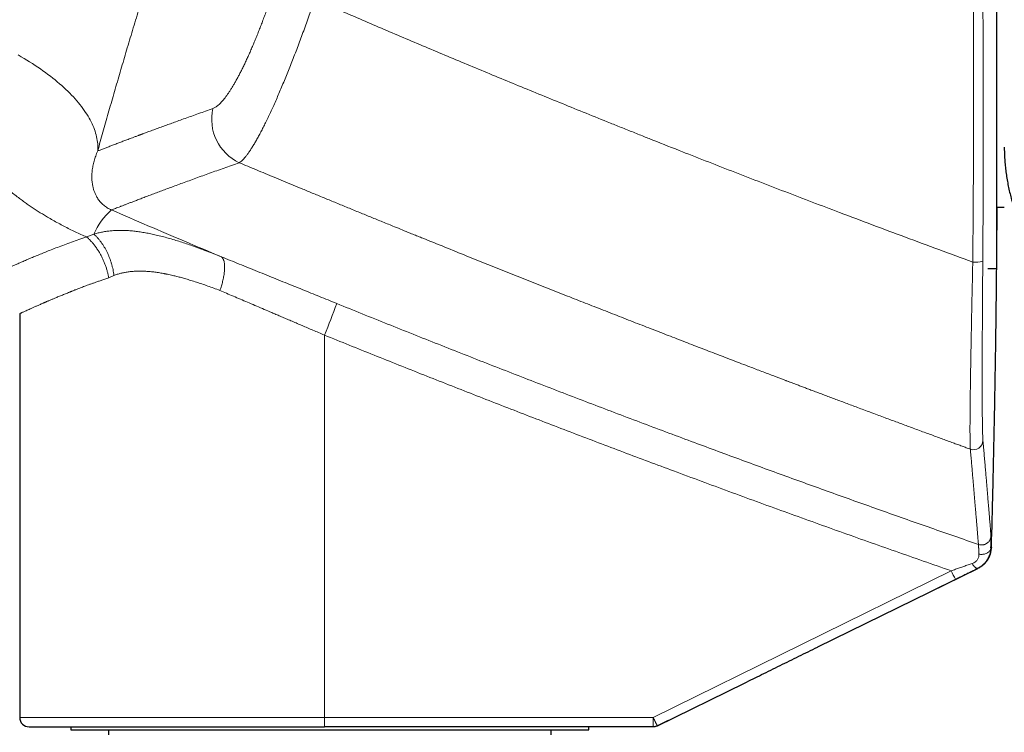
# Model space of a CAD drawing. Header units: millimetres. Extents: x 8 to 1110, y 12 to 672.
# Tile 7 of 58: x 223 to 285, y 577 to 623. Entities that reach past the tile are written whole.
import ezdxf

# ---------------------------------------------------------------- set-up
doc = ezdxf.new("R2010")
doc.units = ezdxf.units.MM

msp = doc.modelspace()

# ---------------------------------------------------------------- linework, layer by layer
at = {"color": 7, "linetype": 'Continuous', "lineweight": 30}
for p, q in [((284.891, 635.785), (284.891, 606.785)), ((284.891, 610.685), (285.391, 610.685)), ((284.343, 606.785), (284.891, 606.785)), ((284.343, 606.785), (284.891, 606.785)), ((222.691, 603.907), (222.691, 578.175)), ((284.538, 588.983), (284.529, 588.979)), ((273.52, 582.664), (283.7, 587.674)), ((263.304, 577.637), (268.84, 580.362)), ((225.941, 577.575), (225.941, 577.375)), ((263.039, 577.575), (242.107, 577.575)), ((258.941, 577.375), (258.941, 577.575)), ((263.993, 577.976), (263.304, 577.637)), ((263.304, 577.637), (263.304, 577.637)), ((225.941, 577.375), (258.941, 577.375)), ((228.354, 577.375), (228.354, 577.075)), ((256.528, 577.075), (256.528, 577.375))]:
    msp.add_line(p, q, dxfattribs=at)
at = {"color": 8, "linetype": 'Continuous', "lineweight": 0}
for p, q in [((228.359, 606.19), (228.694, 606.34)), ((242.096, 578.175), (242.096, 602.541)), ((282.007, 587.519), (263.029, 578.175)), ((283.694, 587.676), (283.703, 587.679)), ((268.84, 580.362), (282.282, 586.98)), ((222.691, 578.175), (242.096, 578.175)), ((242.096, 578.175), (263.029, 578.175))]:
    msp.add_line(p, q, dxfattribs=at)
at = {"color": 8, "linetype": 'Continuous', "lineweight": 0, "flags": 128}
for points in [[(222.595, 620.392), (222.782, 620.284), (222.966, 620.175), (223.147, 620.066), (223.326, 619.955), (223.501, 619.843), (223.674, 619.73), (223.844, 619.617), (224.01, 619.502), (224.174, 619.387), (224.334, 619.271), (224.491, 619.155), (224.645, 619.037), (224.796, 618.92), (224.943, 618.801), (225.087, 618.682), (225.228, 618.562), (225.364, 618.442), (225.498, 618.322), (225.627, 618.201), (225.753, 618.08), (225.876, 617.959), (225.994, 617.837), (226.109, 617.715), (226.22, 617.593), (226.327, 617.471), (226.43, 617.349), (226.53, 617.226), (226.625, 617.104), (226.716, 616.982), (226.804, 616.86), (226.887, 616.737), (226.966, 616.616), (227.041, 616.494), (227.112, 616.372), (227.179, 616.251), (227.241, 616.131), (227.3, 616.01), (227.354, 615.89), (227.404, 615.771), (227.449, 615.651), (227.491, 615.533), (227.528, 615.415), (227.56, 615.298), (227.589, 615.181), (227.613, 615.065), (227.632, 614.95), (227.648, 614.836), (227.659, 614.722), (227.665, 614.609), (227.668, 614.498), (227.666, 614.387), (227.659, 614.277)], [(284.529, 588.979), (284.525, 588.942), (284.517, 588.906), (284.505, 588.87), (284.489, 588.835), (284.469, 588.801), (284.444, 588.769), (284.416, 588.739), (284.384, 588.71), (284.349, 588.683), (284.311, 588.659), (284.27, 588.637), (284.226, 588.618), (284.18, 588.602), (284.133, 588.588), (284.084, 588.578), (284.033, 588.57), (283.982, 588.566), (283.931, 588.565), (283.88, 588.567), (283.829, 588.572), (283.778, 588.581)], [(283.34, 587.984), (283.367, 587.943), (283.393, 587.903), (283.42, 587.866), (283.447, 587.831), (283.474, 587.8), (283.501, 587.771), (283.527, 587.745), (283.552, 587.723), (283.576, 587.705), (283.6, 587.69), (283.622, 587.679), (283.642, 587.672), (283.662, 587.669), (283.679, 587.671), (283.694, 587.676)]]:
    msp.add_lwpolyline(points, dxfattribs=at)
at = {"color": 8, "linetype": 'Continuous', "lineweight": 0}
for centre, radius, start, end in [((237.972, 616.293), 3.055, 167.01618, 244.82345), ((231.268, 607.355), 4.177, 130.86118, 157.23023), ((283.555, 608.774), 1.586, 263.76054, 287.04455), ((208.644, 616.686), 36.32, 337.08031, 340.48639), ((283.434, 595.835), 0.6, 250.02587, 358.15946), ((290.77, 591.664), 9.694, 205.31557, 208.89), ((250.699, 578.025), 8.604, 179.00137, 182.99833), ((271.631, 578.025), 8.604, 179.00137, 182.99833)]:
    msp.add_arc(centre, radius, start, end, dxfattribs=at)
at = {"color": 7, "linetype": 'Continuous', "lineweight": 30}
msp.add_arc((223.291, 578.175), 0.6, 180, 270, dxfattribs=at)
at = {"color": 8, "linetype": 'Continuous', "lineweight": 0}
for points, knots in [([(240.751, 652.545), (240.687, 652.391), (240.559, 652.082), (240.364, 651.608), (240.168, 651.128), (239.97, 650.641), (239.771, 650.151), (239.572, 649.656), (239.372, 649.158), (239.17, 648.653), (238.966, 648.138), (238.758, 647.612), (238.547, 647.076), (238.335, 646.533), (238.122, 645.983), (237.906, 645.426), (237.69, 644.862), (237.471, 644.29), (237.252, 643.712), (237.031, 643.128), (236.811, 642.54), (236.589, 641.946), (236.369, 641.352), (236.15, 640.757), (235.932, 640.162), (235.713, 639.561), (235.493, 638.951), (235.271, 638.334), (235.048, 637.709), (234.825, 637.082), (234.603, 636.451), (234.381, 635.818), (234.16, 635.183), (233.939, 634.544), (233.719, 633.904), (233.5, 633.262), (233.282, 632.618), (233.064, 631.972), (232.849, 631.329), (232.636, 630.687), (232.425, 630.048), (232.215, 629.408), (232.005, 628.764), (231.796, 628.116), (231.586, 627.464), (231.379, 626.813), (231.173, 626.163), (230.968, 625.513), (230.766, 624.864), (230.564, 624.216), (230.365, 623.569), (230.168, 622.924), (229.973, 622.282), (229.781, 621.644), (229.592, 621.012), (229.406, 620.387), (229.224, 619.768), (229.043, 619.151), (228.863, 618.532), (228.684, 617.912), (228.506, 617.292), (228.331, 616.678), (228.159, 616.069), (227.989, 615.466), (227.823, 614.868), (227.714, 614.474), (227.659, 614.277)], [0, 0, 0, 0, 0.015859, 0.031662, 0.047416, 0.063127, 0.0788, 0.094162, 0.109499, 0.124817, 0.140122, 0.155732, 0.171339, 0.186951, 0.202573, 0.218211, 0.233871, 0.249559, 0.26531, 0.281027, 0.296716, 0.312385, 0.328038, 0.343403, 0.358765, 0.37413, 0.389558, 0.405271, 0.420959, 0.436628, 0.452283, 0.467932, 0.483579, 0.499231, 0.514875, 0.53051, 0.546144, 0.561781, 0.577428, 0.592811, 0.608215, 0.623646, 0.639052, 0.654755, 0.670449, 0.686138, 0.70183, 0.717528, 0.73324, 0.74897, 0.764728, 0.780462, 0.796176, 0.811878, 0.827571, 0.842983, 0.858398, 0.873821, 0.889386, 0.905241, 0.921068, 0.936873, 0.952663, 0.968444, 0.984221, 1, 1, 1, 1]), ([(283.383, 607.197), (283.386, 607.568), (283.393, 608.309), (283.401, 609.421), (283.409, 610.533), (283.416, 611.645), (283.422, 612.757), (283.427, 613.936), (283.432, 615.181), (283.435, 616.492), (283.437, 617.803), (283.438, 619.068), (283.437, 620.285), (283.435, 621.456), (283.433, 622.627), (283.429, 623.798), (283.424, 624.969), (283.418, 626.139), (283.412, 627.31), (283.406, 628.09), (283.403, 628.48)], [0, 0, 0, 0, 0.052434, 0.104813, 0.157143, 0.209431, 0.261684, 0.313907, 0.375427, 0.436926, 0.498414, 0.559901, 0.614809, 0.669732, 0.724678, 0.779654, 0.834666, 0.889724, 0.944833, 1, 1, 1, 1]), ([(284.02, 607.258), (284.023, 607.626), (284.028, 608.363), (284.034, 609.469), (284.04, 610.575), (284.044, 611.681), (284.048, 612.787), (284.051, 613.96), (284.052, 615.198), (284.052, 616.502), (284.051, 617.806), (284.049, 619.063), (284.045, 620.274), (284.041, 621.439), (284.035, 622.603), (284.029, 623.768), (284.021, 624.932), (284.012, 626.097), (284.002, 627.261), (283.995, 628.037), (283.991, 628.425)], [0, 0, 0, 0, 0.0524335, 0.104812, 0.1571418, 0.2094296, 0.2616816, 0.3139044, 0.3754238, 0.436922, 0.4984095, 0.5598968, 0.6148045, 0.6697276, 0.7246736, 0.7796497, 0.8346632, 0.8897213, 0.9448312, 1, 1, 1, 1]), ([(234.995, 616.979), (235.022, 616.99), (235.076, 617.011), (235.16, 617.059), (235.248, 617.119), (235.338, 617.193), (235.431, 617.278), (235.525, 617.375), (235.622, 617.484), (235.721, 617.604), (235.823, 617.737), (235.928, 617.883), (236.036, 618.042), (236.145, 618.212), (236.257, 618.394), (236.371, 618.587), (236.485, 618.79), (236.601, 619.003), (236.717, 619.225), (236.836, 619.459), (236.957, 619.705), (237.079, 619.962), (237.202, 620.228), (237.326, 620.503), (237.449, 620.785), (237.572, 621.072), (237.693, 621.364), (237.815, 621.663), (237.938, 621.971), (238.061, 622.287), (238.185, 622.611), (238.307, 622.939), (238.43, 623.274), (238.551, 623.612), (238.67, 623.952), (238.788, 624.293), (238.904, 624.638), (238.98, 624.87), (239.019, 624.986)], [0, 0, 0, 0, 0.028147, 0.056242, 0.084324, 0.112432, 0.140532, 0.168027, 0.195471, 0.2229, 0.25035, 0.278398, 0.306355, 0.334259, 0.362149, 0.390221, 0.417853, 0.445414, 0.472941, 0.500475, 0.528555, 0.556589, 0.584618, 0.612683, 0.640686, 0.668054, 0.695402, 0.722768, 0.750188, 0.77809, 0.80595, 0.833806, 0.861697, 0.889725, 0.917287, 0.944828, 0.972386, 1, 1, 1, 1]), ([(236.673, 613.528), (236.702, 613.547), (236.76, 613.585), (236.855, 613.668), (236.955, 613.769), (237.061, 613.891), (237.172, 614.032), (237.288, 614.192), (237.409, 614.372), (237.535, 614.571), (237.666, 614.788), (237.802, 615.025), (237.942, 615.279), (238.086, 615.552), (238.235, 615.843), (238.388, 616.152), (238.544, 616.478), (238.704, 616.821), (238.868, 617.18), (239.034, 617.555), (239.202, 617.942), (239.372, 618.343), (239.544, 618.756), (239.717, 619.181), (239.891, 619.617), (240.067, 620.063), (240.244, 620.519), (240.421, 620.984), (240.598, 621.458), (240.776, 621.939), (240.953, 622.427), (241.13, 622.921), (241.307, 623.421), (241.423, 623.758), (241.482, 623.927)], [0, 0, 0, 0, 0.03103, 0.062059, 0.093091, 0.12413, 0.155179, 0.186241, 0.21732, 0.24842, 0.279544, 0.310698, 0.341887, 0.373119, 0.404403, 0.435747, 0.467165, 0.498669, 0.530181, 0.56162, 0.592999, 0.62433, 0.655623, 0.686887, 0.718133, 0.749369, 0.780604, 0.811847, 0.843106, 0.874391, 0.905712, 0.937079, 0.968504, 1, 1, 1, 1]), ([(241.482, 623.927), (241.927, 623.733), (242.823, 623.344), (244.178, 622.76), (245.552, 622.171), (246.945, 621.577), (248.348, 620.982), (249.762, 620.386), (251.186, 619.79), (252.628, 619.189), (254.088, 618.585), (255.567, 617.976), (257.064, 617.364), (258.58, 616.748), (259.727, 616.286), (260.498, 615.975), (260.887, 615.819), (261.278, 615.662), (261.67, 615.505), (262.057, 615.351), (262.426, 615.203), (263.299, 614.856), (264.601, 614.34), (266.347, 613.652), (268.024, 612.997), (269.718, 612.339), (271.43, 611.679), (273.16, 611.016), (275.013, 610.312), (276.992, 609.565), (279.1, 608.777), (281.232, 607.986), (282.663, 607.461), (283.383, 607.197)], [0, 0, 0, 0, 0.032325, 0.065075, 0.09825, 0.131849, 0.165872, 0.199698, 0.233932, 0.268572, 0.303619, 0.339072, 0.374929, 0.411191, 0.447858, 0.45714, 0.466448, 0.475781, 0.48514, 0.494524, 0.503418, 0.511612, 0.55699, 0.596474, 0.636343, 0.676597, 0.717236, 0.758258, 0.799664, 0.848954, 0.898774, 0.949123, 1, 1, 1, 1]), ([(226.955, 608.797), (226.833, 608.85), (226.588, 608.956), (226.225, 609.124), (225.864, 609.298), (225.506, 609.48), (225.15, 609.669), (224.801, 609.862), (224.483, 610.046), (224.198, 610.218), (223.939, 610.379), (223.682, 610.544), (223.428, 610.713), (223.176, 610.886), (222.927, 611.064), (222.662, 611.259), (222.382, 611.472), (222.088, 611.705), (221.801, 611.944), (221.518, 612.188), (221.241, 612.438), (220.971, 612.692), (220.702, 612.958), (220.434, 613.235), (220.166, 613.526), (219.907, 613.822), (219.657, 614.125), (219.422, 614.424), (219.203, 614.719), (218.999, 615.008), (218.805, 615.3), (218.62, 615.595), (218.444, 615.892), (218.276, 616.196), (218.114, 616.509), (217.96, 616.831), (217.816, 617.159), (217.71, 617.422), (217.637, 617.618), (217.59, 617.748), (217.545, 617.878), (217.502, 618.009), (217.461, 618.139), (217.404, 618.327), (217.337, 618.571), (217.264, 618.872), (217.201, 619.174), (217.159, 619.42), (217.131, 619.61), (217.113, 619.745), (217.097, 619.879), (217.084, 620.014), (217.072, 620.148), (217.063, 620.282), (217.052, 620.48), (217.045, 620.742), (217.049, 621.066), (217.066, 621.387), (217.095, 621.705), (217.138, 622.02), (217.192, 622.333), (217.239, 622.539), (217.262, 622.642)], [0, 0, 0, 0, 0.019731, 0.039544, 0.05946, 0.0795, 0.099683, 0.120028, 0.139868, 0.155359, 0.170922, 0.186565, 0.202296, 0.218122, 0.234049, 0.250085, 0.269827, 0.289655, 0.30958, 0.329615, 0.349771, 0.370061, 0.390001, 0.4118, 0.433638, 0.45553, 0.47749, 0.499529, 0.519659, 0.539689, 0.559631, 0.579493, 0.599286, 0.61902, 0.639262, 0.660063, 0.680685, 0.701143, 0.709138, 0.717111, 0.725062, 0.732992, 0.740903, 0.748795, 0.76688, 0.78477, 0.802478, 0.820016, 0.827839, 0.835631, 0.843394, 0.851129, 0.858838, 0.866521, 0.874179, 0.892754, 0.911095, 0.92922, 0.947152, 0.964912, 0.98252, 1, 1, 1, 1]), ([(227.659, 614.277), (227.725, 614.302), (227.857, 614.353), (228.073, 614.437), (228.302, 614.524), (228.545, 614.618), (228.802, 614.716), (229.063, 614.815), (229.326, 614.915), (229.589, 615.014), (229.832, 615.106), (230.051, 615.188), (230.192, 615.241), (230.283, 615.274), (230.321, 615.289), (230.36, 615.303), (230.399, 615.318), (230.438, 615.333), (230.478, 615.347), (230.517, 615.362), (230.639, 615.407), (230.847, 615.485), (231.149, 615.596), (231.461, 615.711), (231.785, 615.83), (232.12, 615.952), (232.465, 616.078), (232.834, 616.211), (233.228, 616.353), (233.648, 616.503), (234.083, 616.658), (234.531, 616.816), (234.84, 616.925), (234.995, 616.979)], [0, 0, 0, 0, 0.045826, 0.091819, 0.137981, 0.184315, 0.230822, 0.277504, 0.318731, 0.360097, 0.401603, 0.429074, 0.456608, 0.462024, 0.467442, 0.472863, 0.478286, 0.483711, 0.489139, 0.494569, 0.500002, 0.53898, 0.578131, 0.617456, 0.656957, 0.696635, 0.736492, 0.776528, 0.820777, 0.865247, 0.90994, 0.954857, 1, 1, 1, 1]), ([(227.659, 614.277), (227.614, 614.168), (227.521, 613.946), (227.422, 613.626), (227.348, 613.309), (227.302, 612.997), (227.283, 612.694), (227.29, 612.398), (227.322, 612.138), (227.37, 611.911), (227.429, 611.715), (227.505, 611.525), (227.588, 611.363), (227.672, 611.227), (227.75, 611.119), (227.836, 611.015), (227.931, 610.916), (228.033, 610.823), (228.143, 610.736), (228.259, 610.658), (228.369, 610.594), (228.463, 610.546), (228.512, 610.524), (228.535, 610.514)], [0, 0, 0, 0, 0.073439, 0.15008, 0.229125, 0.309909, 0.392386, 0.475531, 0.558148, 0.617956, 0.676689, 0.73408, 0.789486, 0.822641, 0.854139, 0.883715, 0.91092, 0.93534, 0.955603, 0.972935, 0.987474, 0.993913, 1, 1, 1, 1]), ([(228.535, 610.514), (228.576, 610.529), (228.656, 610.561), (228.792, 610.613), (228.939, 610.671), (229.098, 610.732), (229.268, 610.798), (229.449, 610.868), (229.64, 610.942), (229.842, 611.02), (230.069, 611.107), (230.324, 611.205), (230.61, 611.313), (230.911, 611.428), (231.229, 611.548), (231.563, 611.673), (231.913, 611.804), (232.279, 611.941), (232.661, 612.082), (233.059, 612.229), (233.474, 612.381), (233.904, 612.538), (234.342, 612.697), (234.786, 612.857), (235.236, 613.019), (235.7, 613.184), (236.177, 613.354), (236.508, 613.47), (236.673, 613.528)], [0, 0, 0, 0, 0.0352099, 0.070403, 0.1055803, 0.1407433, 0.1758931, 0.2104035, 0.2449035, 0.2793943, 0.313877, 0.3549187, 0.3959524, 0.4369801, 0.4780035, 0.5190245, 0.560045, 0.6010668, 0.6420918, 0.6831218, 0.7241586, 0.7652039, 0.8062596, 0.8449803, 0.8837132, 0.9224599, 0.9612216, 1, 1, 1, 1]), ([(236.673, 613.528), (236.852, 613.453), (237.215, 613.301), (237.767, 613.071), (238.332, 612.836), (238.909, 612.595), (239.5, 612.35), (240.104, 612.099), (240.743, 611.835), (241.416, 611.556), (242.126, 611.263), (242.852, 610.964), (243.594, 610.659), (244.335, 610.355), (245.073, 610.053), (245.809, 609.752), (246.472, 609.482), (247.059, 609.243), (247.45, 609.084), (247.727, 608.971), (247.889, 608.906), (248.051, 608.84), (248.206, 608.777), (249.244, 608.356), (250.939, 607.672), (253.301, 606.724), (255.437, 605.873), (257.051, 605.233), (258.141, 604.803), (258.706, 604.581), (259.271, 604.358), (259.848, 604.132), (260.625, 603.827), (261.598, 603.446), (262.739, 603.002), (263.854, 602.569), (264.943, 602.147), (266.021, 601.731), (267.087, 601.321), (268.141, 600.917), (269.093, 600.553), (269.947, 600.227), (270.674, 599.951), (271.18, 599.758), (271.461, 599.652), (271.545, 599.62), (271.619, 599.592), (271.691, 599.565), (271.814, 599.518), (271.991, 599.451), (272.226, 599.362), (272.474, 599.269), (272.736, 599.17), (273.01, 599.066), (273.298, 598.958), (273.598, 598.844), (273.912, 598.726), (274.238, 598.604), (274.578, 598.476), (274.931, 598.344), (275.294, 598.207), (275.669, 598.067), (276.053, 597.923), (276.451, 597.775), (276.864, 597.621), (277.282, 597.465), (277.695, 597.311), (278.095, 597.162), (278.483, 597.018), (278.861, 596.878), (279.229, 596.742), (279.606, 596.602), (279.991, 596.46), (280.383, 596.315), (280.761, 596.176), (281.126, 596.042), (281.477, 595.913), (281.809, 595.791), (282.121, 595.676), (282.415, 595.568), (282.697, 595.465), (282.967, 595.366), (283.143, 595.302), (283.229, 595.271)], [0, 0, 0, 0, 0.011691, 0.023663, 0.035916, 0.04845, 0.061265, 0.07436, 0.087737, 0.102775, 0.118153, 0.133872, 0.14993, 0.166328, 0.18194, 0.197847, 0.214051, 0.224908, 0.235894, 0.239373, 0.242865, 0.24637, 0.249888, 0.252898, 0.313604, 0.359594, 0.405586, 0.451579, 0.463722, 0.475865, 0.488008, 0.50016, 0.51302, 0.538067, 0.562831, 0.58644, 0.609785, 0.632867, 0.655686, 0.678242, 0.700535, 0.716845, 0.733012, 0.747119, 0.749326, 0.751021, 0.752526, 0.754063, 0.755634, 0.760377, 0.7654, 0.770703, 0.776286, 0.78215, 0.788294, 0.794717, 0.801407, 0.808375, 0.815622, 0.823148, 0.830953, 0.838891, 0.847097, 0.855573, 0.864318, 0.873519, 0.882301, 0.890779, 0.899045, 0.907099, 0.91494, 0.922568, 0.9312, 0.939542, 0.947595, 0.955359, 0.962834, 0.97002, 0.97653, 0.982783, 0.988779, 0.994518, 1, 1, 1, 1]), ([(228.535, 610.514), (229.309, 610.18), (230.857, 609.512), (233.184, 608.52), (234.738, 607.864), (235.515, 607.536)], [0, 0, 0, 0, 0.333364, 0.666694, 1, 1, 1, 1]), ([(227.417, 608.971), (227.339, 608.945), (227.183, 608.893), (227.031, 608.829), (226.955, 608.797)], [0, 0, 0, 0, 0.495912, 1, 1, 1, 1]), ([(227.417, 608.971), (227.506, 608.998), (227.684, 609.051), (227.959, 609.111), (228.236, 609.158), (228.515, 609.19), (228.797, 609.209), (229.08, 609.216), (229.38, 609.211), (229.698, 609.193), (230.032, 609.161), (230.368, 609.117), (230.706, 609.061), (231.045, 608.995), (231.4, 608.917), (231.769, 608.826), (232.153, 608.722), (232.538, 608.61), (232.923, 608.49), (233.308, 608.363), (233.716, 608.222), (234.148, 608.066), (234.603, 607.895), (235.058, 607.718), (235.363, 607.597), (235.515, 607.536)], [0, 0, 0, 0, 0.039364, 0.078406, 0.117125, 0.155506, 0.193532, 0.231174, 0.2684, 0.31134, 0.353861, 0.396032, 0.437917, 0.479568, 0.521033, 0.567187, 0.612969, 0.658413, 0.703548, 0.7484, 0.792987, 0.845219, 0.897125, 0.948716, 1, 1, 1, 1]), ([(228.694, 606.34), (228.686, 606.402), (228.669, 606.527), (228.634, 606.714), (228.591, 606.902), (228.54, 607.09), (228.482, 607.277), (228.415, 607.461), (228.341, 607.642), (228.26, 607.819), (228.173, 607.99), (228.079, 608.155), (227.979, 608.313), (227.874, 608.463), (227.765, 608.604), (227.652, 608.736), (227.536, 608.86), (227.456, 608.934), (227.417, 608.971)], [0, 0, 0, 0, 0.060594, 0.121929, 0.183915, 0.246453, 0.30944, 0.372769, 0.436327, 0.5, 0.563674, 0.627232, 0.69056, 0.753548, 0.816086, 0.878071, 0.939406, 1, 1, 1, 1]), ([(220.981, 606.372), (220.981, 606.372), (220.978, 606.37), (220.99, 606.376), (221.02, 606.39), (221.075, 606.416), (221.15, 606.451), (221.246, 606.495), (221.358, 606.547), (221.481, 606.604), (221.613, 606.664), (221.761, 606.731), (221.924, 606.804), (222.104, 606.884), (222.301, 606.971), (222.523, 607.068), (222.772, 607.177), (223.049, 607.297), (223.344, 607.423), (223.655, 607.554), (223.982, 607.689), (224.327, 607.829), (224.699, 607.977), (225.102, 608.133), (225.536, 608.296), (225.99, 608.462), (226.461, 608.629), (226.79, 608.741), (226.955, 608.797)], [0, 0, 0, 0, 0.00027, 0.041153, 0.08196, 0.122717, 0.163453, 0.204193, 0.244893, 0.279748, 0.314592, 0.34945, 0.384537, 0.419963, 0.455746, 0.491904, 0.532944, 0.57383, 0.614587, 0.655237, 0.695807, 0.736321, 0.776803, 0.821327, 0.865875, 0.910482, 0.955179, 1, 1, 1, 1]), ([(228.359, 606.19), (228.346, 606.259), (228.321, 606.397), (228.27, 606.604), (228.21, 606.811), (228.14, 607.018), (228.06, 607.223), (227.971, 607.424), (227.872, 607.621), (227.764, 607.814), (227.646, 608.002), (227.519, 608.184), (227.385, 608.356), (227.246, 608.516), (227.103, 608.664), (227.004, 608.753), (226.955, 608.797)], [0, 0, 0, 0, 0.068006, 0.13689, 0.206528, 0.276785, 0.347519, 0.418582, 0.489821, 0.561083, 0.635592, 0.709779, 0.783473, 0.85651, 0.928734, 1, 1, 1, 1]), ([(235.515, 607.536), (235.529, 607.527), (235.558, 607.508), (235.597, 607.469), (235.633, 607.42), (235.664, 607.36), (235.691, 607.289), (235.713, 607.209), (235.729, 607.118), (235.74, 607.017), (235.744, 606.908), (235.743, 606.79), (235.736, 606.664), (235.723, 606.533), (235.704, 606.396), (235.68, 606.254), (235.651, 606.11), (235.617, 605.964), (235.579, 605.818), (235.537, 605.672), (235.491, 605.527), (235.458, 605.432), (235.442, 605.384)], [0, 0, 0, 0, 0.046567, 0.094147, 0.142664, 0.192032, 0.242153, 0.292921, 0.344217, 0.395917, 0.447889, 0.5, 0.55211, 0.604082, 0.655782, 0.707078, 0.757846, 0.807968, 0.857336, 0.905853, 0.953433, 1, 1, 1, 1]), ([(235.515, 607.536), (235.707, 607.459), (236.09, 607.304), (236.67, 607.07), (237.252, 606.835), (237.836, 606.599), (238.422, 606.362), (239.01, 606.124), (239.584, 605.892), (240.143, 605.665), (240.687, 605.445), (241.233, 605.223), (241.78, 605.001), (242.328, 604.778), (242.694, 604.629), (242.878, 604.554)], [0, 0, 0, 0, 0.080786, 0.16127, 0.241499, 0.321522, 0.401387, 0.48114, 0.560829, 0.63386, 0.706911, 0.780017, 0.853212, 0.926528, 1, 1, 1, 1]), ([(283.383, 607.197), (283.377, 606.958), (283.367, 606.478), (283.352, 605.767), (283.337, 605.063), (283.323, 604.369), (283.309, 603.687), (283.296, 603.018), (283.283, 602.364), (283.271, 601.727), (283.26, 601.109), (283.25, 600.51), (283.24, 599.934), (283.232, 599.382), (283.224, 598.856), (283.218, 598.359), (283.213, 597.892), (283.209, 597.456), (283.207, 597.053), (283.206, 596.701), (283.206, 596.397), (283.207, 596.136), (283.209, 595.903), (283.212, 595.698), (283.216, 595.523), (283.222, 595.377), (283.226, 595.306), (283.229, 595.271)], [0, 0, 0, 0, 0.041614, 0.083202, 0.124767, 0.166312, 0.207839, 0.249351, 0.290854, 0.332352, 0.373856, 0.41538, 0.456941, 0.498562, 0.540222, 0.581886, 0.623558, 0.66524, 0.706936, 0.74865, 0.784425, 0.820224, 0.856057, 0.891934, 0.92787, 0.963884, 1, 1, 1, 1]), ([(284.034, 595.816), (284.032, 595.837), (284.028, 595.88), (284.024, 595.961), (284.019, 596.054), (284.015, 596.16), (284.011, 596.278), (284.007, 596.416), (284.003, 596.575), (284, 596.76), (283.996, 596.959), (283.994, 597.164), (283.991, 597.369), (283.989, 597.574), (283.988, 597.788), (283.986, 598.013), (283.985, 598.248), (283.984, 598.428), (283.984, 598.546), (283.984, 598.584), (283.984, 598.608), (283.984, 598.618), (283.984, 598.629), (283.984, 598.641), (283.984, 598.66), (283.984, 598.686), (283.984, 598.721), (283.983, 598.767), (283.983, 598.826), (283.983, 598.898), (283.983, 598.981), (283.983, 599.078), (283.983, 599.189), (283.983, 599.315), (283.983, 599.455), (283.983, 599.61), (283.983, 599.779), (283.983, 599.959), (283.983, 600.151), (283.983, 600.353), (283.984, 600.57), (283.984, 600.803), (283.985, 601.045), (283.986, 601.297), (283.987, 601.557), (283.988, 601.8), (283.988, 602.021), (283.989, 602.165), (283.99, 602.261), (283.99, 602.307), (283.99, 602.352), (283.99, 602.399), (283.99, 602.445), (283.991, 602.485), (283.991, 602.629), (283.992, 602.878), (283.994, 603.264), (283.997, 603.675), (283.999, 604.111), (284.002, 604.553), (284.004, 604.999), (284.007, 605.448), (284.01, 605.898), (284.014, 606.348), (284.017, 606.801), (284.019, 607.106), (284.02, 607.258)], [0, 0, 0, 0, 0.023546, 0.047047, 0.07051, 0.093941, 0.117346, 0.14073, 0.168267, 0.195788, 0.223295, 0.250794, 0.274122, 0.297446, 0.320769, 0.344091, 0.367412, 0.390734, 0.395659, 0.400585, 0.401432, 0.402293, 0.403295, 0.404437, 0.405718, 0.408432, 0.411617, 0.415273, 0.420906, 0.427385, 0.434708, 0.442876, 0.452646, 0.463401, 0.475142, 0.487869, 0.501583, 0.516278, 0.531027, 0.546645, 0.56313, 0.580485, 0.598708, 0.616502, 0.635056, 0.654369, 0.667533, 0.68103, 0.684105, 0.687198, 0.690307, 0.693433, 0.696575, 0.699735, 0.701525, 0.725691, 0.749862, 0.777836, 0.80582, 0.833813, 0.861817, 0.889831, 0.917356, 0.944892, 0.97244, 1, 1, 1, 1]), ([(235.442, 605.384), (235.311, 605.434), (235.052, 605.531), (234.671, 605.668), (234.302, 605.797), (233.945, 605.915), (233.599, 606.025), (233.278, 606.121), (232.981, 606.205), (232.706, 606.277), (232.468, 606.336), (232.267, 606.382), (232.142, 606.409), (232.062, 606.426), (232.025, 606.433), (231.988, 606.44), (231.951, 606.448), (231.915, 606.455), (231.879, 606.461), (231.75, 606.486), (231.53, 606.523), (231.225, 606.564), (230.93, 606.595), (230.645, 606.613), (230.369, 606.62), (230.103, 606.615), (229.846, 606.599), (229.598, 606.571), (229.359, 606.531), (229.129, 606.48), (228.907, 606.417), (228.765, 606.366), (228.694, 606.34)], [0, 0, 0, 0, 0.054299, 0.107145, 0.158547, 0.208517, 0.257065, 0.304204, 0.344533, 0.383792, 0.421993, 0.446631, 0.470818, 0.476186, 0.481531, 0.486854, 0.492155, 0.497433, 0.502689, 0.507922, 0.553958, 0.598932, 0.642882, 0.685848, 0.727874, 0.769006, 0.809292, 0.848786, 0.887544, 0.925623, 0.963087, 1, 1, 1, 1]), ([(222.691, 603.907), (222.691, 603.907), (222.689, 603.906), (222.697, 603.91), (222.717, 603.919), (222.753, 603.936), (222.803, 603.96), (222.869, 603.99), (222.949, 604.028), (223.045, 604.072), (223.156, 604.122), (223.284, 604.18), (223.427, 604.244), (223.587, 604.315), (223.763, 604.393), (223.955, 604.477), (224.11, 604.545), (224.216, 604.591), (224.268, 604.613), (224.32, 604.636), (224.374, 604.659), (224.429, 604.683), (224.485, 604.707), (224.577, 604.747), (224.708, 604.803), (224.896, 604.882), (225.107, 604.97), (225.346, 605.068), (225.596, 605.17), (225.776, 605.242), (225.875, 605.282), (225.895, 605.289), (225.914, 605.297), (225.934, 605.305), (225.95, 605.311), (225.974, 605.321), (226.011, 605.336), (226.068, 605.358), (226.137, 605.386), (226.216, 605.417), (226.305, 605.452), (226.405, 605.491), (226.515, 605.533), (226.634, 605.579), (226.768, 605.63), (226.916, 605.685), (227.08, 605.746), (227.258, 605.81), (227.449, 605.879), (227.655, 605.951), (227.875, 606.027), (228.11, 606.108), (228.275, 606.162), (228.359, 606.19)], [0, 0, 0, 0, 0.000278, 0.034039, 0.068036, 0.102274, 0.136757, 0.171491, 0.206482, 0.241734, 0.277252, 0.313041, 0.349105, 0.38545, 0.422079, 0.458996, 0.496207, 0.504753, 0.513371, 0.52206, 0.530821, 0.539654, 0.548558, 0.557533, 0.582586, 0.608181, 0.639361, 0.671313, 0.704038, 0.735532, 0.737869, 0.740209, 0.742553, 0.744901, 0.747252, 0.748485, 0.753337, 0.760609, 0.768697, 0.777599, 0.788042, 0.799421, 0.811735, 0.824986, 0.839172, 0.855482, 0.872877, 0.891355, 0.910917, 0.931562, 0.953291, 0.976104, 1, 1, 1, 1]), ([(235.442, 605.384), (235.582, 605.325), (235.866, 605.204), (236.299, 605.019), (236.744, 604.83), (237.2, 604.635), (237.668, 604.436), (238.142, 604.234), (238.545, 604.061), (238.878, 603.919), (239.149, 603.803), (239.434, 603.681), (239.732, 603.553), (240.045, 603.419), (240.366, 603.282), (240.693, 603.142), (241.026, 603), (241.372, 602.852), (241.73, 602.698), (241.973, 602.594), (242.096, 602.541)], [0, 0, 0, 0, 0.06549, 0.132337, 0.200539, 0.270099, 0.341015, 0.41329, 0.484112, 0.522538, 0.562966, 0.605395, 0.649827, 0.69626, 0.744695, 0.792197, 0.841478, 0.892539, 0.94538, 1, 1, 1, 1]), ([(242.878, 604.554), (243.957, 604.117), (246.116, 603.243), (249.36, 601.95), (252.61, 600.669), (255.865, 599.403), (259.126, 598.15), (262.392, 596.911), (265.572, 595.72), (268.666, 594.575), (271.674, 593.476), (274.685, 592.388), (277.701, 591.312), (280.721, 590.247), (282.737, 589.547), (283.746, 589.197)], [0, 0, 0, 0, 0.079999, 0.159998, 0.239997, 0.319997, 0.399996, 0.479996, 0.559996, 0.633329, 0.706663, 0.779997, 0.853331, 0.926665, 1, 1, 1, 1]), ([(242.096, 602.541), (243.149, 602.115), (245.254, 601.263), (248.42, 600.001), (251.59, 598.751), (254.767, 597.514), (257.949, 596.289), (261.138, 595.078), (264.439, 593.839), (267.853, 592.575), (271.38, 591.287), (274.915, 590.015), (278.457, 588.757), (280.823, 587.931), (282.007, 587.519)], [0, 0, 0, 0, 0.079879, 0.159774, 0.239687, 0.319619, 0.399571, 0.479545, 0.559542, 0.647567, 0.735624, 0.823713, 0.911838, 1, 1, 1, 1]), ([(284.542, 589.747), (284.539, 589.787), (284.532, 589.866), (284.521, 590.003), (284.509, 590.153), (284.495, 590.317), (284.481, 590.495), (284.465, 590.687), (284.448, 590.9), (284.428, 591.136), (284.407, 591.396), (284.384, 591.673), (284.359, 591.967), (284.333, 592.278), (284.306, 592.607), (284.277, 592.952), (284.247, 593.314), (284.215, 593.694), (284.181, 594.088), (284.146, 594.496), (284.11, 594.919), (284.073, 595.357), (284.047, 595.663), (284.034, 595.816)], [0, 0, 0, 0, 0.044829, 0.089648, 0.134458, 0.179259, 0.224053, 0.268841, 0.313624, 0.362881, 0.412136, 0.461389, 0.510642, 0.559897, 0.609155, 0.658418, 0.707687, 0.756965, 0.806252, 0.854669, 0.903099, 0.951542, 1, 1, 1, 1]), ([(283.229, 595.271), (283.241, 595.129), (283.265, 594.845), (283.301, 594.438), (283.335, 594.043), (283.368, 593.663), (283.399, 593.297), (283.429, 592.946), (283.459, 592.597), (283.488, 592.252), (283.517, 591.914), (283.544, 591.593), (283.57, 591.289), (283.594, 591.002), (283.617, 590.732), (283.638, 590.479), (283.658, 590.243), (283.676, 590.025), (283.693, 589.824), (283.709, 589.641), (283.722, 589.476), (283.735, 589.326), (283.742, 589.24), (283.746, 589.197)], [0, 0, 0, 0, 0.044854, 0.089695, 0.134524, 0.179343, 0.224152, 0.268953, 0.313747, 0.363013, 0.412274, 0.461531, 0.510785, 0.560038, 0.609291, 0.658547, 0.707806, 0.75707, 0.806341, 0.854741, 0.903149, 0.951568, 1, 1, 1, 1]), ([(283.746, 589.197), (283.765, 589.191), (283.806, 589.178), (283.87, 589.167), (283.938, 589.163), (284.008, 589.166), (284.079, 589.179), (284.15, 589.2), (284.219, 589.23), (284.284, 589.269), (284.344, 589.316), (284.397, 589.37), (284.442, 589.429), (284.478, 589.491), (284.506, 589.556), (284.526, 589.621), (284.538, 589.685), (284.541, 589.727), (284.542, 589.747)], [0, 0, 0, 0, 0.055087, 0.112817, 0.173024, 0.235462, 0.299808, 0.365663, 0.432564, 0.5, 0.567436, 0.634337, 0.700192, 0.764538, 0.826976, 0.887183, 0.944913, 1, 1, 1, 1]), ([(284.529, 588.979), (284.53, 589.021), (284.531, 589.105), (284.534, 589.219), (284.536, 589.303), (284.537, 589.361), (284.538, 589.397), (284.538, 589.432), (284.539, 589.465), (284.54, 589.497), (284.54, 589.537), (284.541, 589.584), (284.542, 589.634), (284.542, 589.677), (284.542, 589.711), (284.542, 589.736), (284.542, 589.744), (284.542, 589.747)], [0, 0, 0, 0, 0.094025, 0.187586, 0.280797, 0.317349, 0.35387, 0.390366, 0.426844, 0.46331, 0.49977, 0.574727, 0.652933, 0.734457, 0.819391, 0.907854, 1, 1, 1, 1]), ([(284.529, 588.979), (284.526, 588.933), (284.521, 588.841), (284.498, 588.706), (284.47, 588.597), (284.443, 588.514), (284.42, 588.454), (284.395, 588.396), (284.368, 588.341), (284.34, 588.288), (284.297, 588.214), (284.233, 588.121), (284.144, 588.012), (284.044, 587.912), (283.935, 587.822), (283.819, 587.741), (283.736, 587.697), (283.694, 587.676)], [0, 0, 0, 0, 0.092343, 0.181489, 0.267101, 0.308493, 0.348889, 0.38826, 0.426575, 0.463812, 0.49995, 0.584456, 0.668853, 0.752886, 0.836279, 0.918746, 1, 1, 1, 1]), ([(283.778, 588.581), (283.776, 588.617), (283.773, 588.689), (283.768, 588.786), (283.763, 588.874), (283.759, 588.953), (283.756, 589.017), (283.753, 589.069), (283.751, 589.11), (283.749, 589.144), (283.747, 589.17), (283.746, 589.189), (283.746, 589.194), (283.746, 589.197)], [0, 0, 0, 0, 0.101414, 0.202009, 0.301968, 0.401474, 0.500713, 0.583352, 0.666055, 0.748941, 0.832137, 0.915777, 1, 1, 1, 1]), ([(283.778, 588.581), (283.779, 588.553), (283.779, 588.497), (283.763, 588.411), (283.734, 588.325), (283.69, 588.242), (283.629, 588.163), (283.551, 588.092), (283.455, 588.03), (283.379, 588), (283.34, 587.984)], [0, 0, 0, 0, 0.122471, 0.244597, 0.366192, 0.487533, 0.609523, 0.733826, 0.862917, 1, 1, 1, 1]), ([(282.007, 587.519), (282.097, 587.55), (282.278, 587.613), (282.548, 587.708), (282.815, 587.801), (283.08, 587.894), (283.254, 587.954), (283.34, 587.984)], [0, 0, 0, 0, 0.201197, 0.40136, 0.600903, 0.800282, 1, 1, 1, 1]), ([(282.282, 586.98), (282.362, 587.02), (282.522, 587.098), (282.761, 587.216), (282.998, 587.333), (283.232, 587.448), (283.465, 587.563), (283.618, 587.638), (283.694, 587.676)], [0, 0, 0, 0, 0.16722, 0.333773, 0.499975, 0.666165, 0.832709, 1, 1, 1, 1]), ([(263.029, 578.175), (263.03, 578.172), (263.034, 578.167), (263.037, 578.157), (263.042, 578.148), (263.046, 578.139), (263.051, 578.13), (263.055, 578.121), (263.061, 578.11), (263.068, 578.095), (263.076, 578.078), (263.086, 578.058), (263.098, 578.034), (263.114, 578.002), (263.127, 577.976), (263.138, 577.955), (263.145, 577.941), (263.152, 577.927), (263.16, 577.911), (263.168, 577.895), (263.181, 577.87), (263.199, 577.834), (263.214, 577.804), (263.223, 577.786), (263.227, 577.779), (263.231, 577.772), (263.234, 577.764), (263.238, 577.756), (263.242, 577.749), (263.249, 577.735), (263.259, 577.717), (263.271, 577.694), (263.283, 577.672), (263.293, 577.652), (263.302, 577.639), (263.303, 577.637), (263.304, 577.637)], [0, 0, 0, 0, 0.00918, 0.020949, 0.032688, 0.040599, 0.052642, 0.064472, 0.073256, 0.092585, 0.116583, 0.134406, 0.165484, 0.204047, 0.25009, 0.26623, 0.283851, 0.302955, 0.32354, 0.345608, 0.369158, 0.430512, 0.500091, 0.511366, 0.523368, 0.536097, 0.549554, 0.563738, 0.57865, 0.59429, 0.64104, 0.693288, 0.759327, 0.83246, 0.912686, 1, 1, 1, 1])]:
    msp.add_open_spline(points, degree=3, knots=knots, dxfattribs=at)
at = {"color": 7, "linetype": 'Continuous', "lineweight": 30}
for points, knots in [([(285.391, 614.512), (285.391, 614.455), (285.392, 614.263), (285.403, 613.938), (285.429, 613.537), (285.468, 613.137), (285.52, 612.737), (285.586, 612.338), (285.663, 611.941), (285.752, 611.549), (285.854, 611.154), (285.97, 610.753), (286.099, 610.347), (286.239, 609.944), (286.34, 609.678), (286.391, 609.545)], [0, 0, 0, 0, 0.034083, 0.113223, 0.192397, 0.271573, 0.350714, 0.430546, 0.510378, 0.588808, 0.667237, 0.750413, 0.833614, 0.916819, 1, 1, 1, 1]), ([(284.572, 589.011), (284.605, 590.216), (284.672, 592.748), (284.756, 596.607), (284.829, 600.587), (284.884, 604.568), (284.92, 607.934), (284.931, 609.973), (284.935, 610.685)], [0, 0, 0, 0, 0.16685, 0.350488, 0.534133, 0.717782, 0.901428, 1, 1, 1, 1]), ([(283.745, 587.697), (283.753, 587.702), (283.768, 587.711), (283.791, 587.725), (283.813, 587.738), (283.833, 587.75), (283.852, 587.762), (283.87, 587.774), (283.887, 587.785), (283.903, 587.796), (283.919, 587.806), (283.933, 587.815), (283.946, 587.825), (283.958, 587.833), (283.97, 587.841), (283.98, 587.849), (283.989, 587.856), (283.998, 587.862), (284.005, 587.868), (284.012, 587.873), (284.018, 587.878), (284.024, 587.882), (284.029, 587.887), (284.038, 587.893), (284.049, 587.902), (284.066, 587.916), (284.086, 587.933), (284.109, 587.954), (284.135, 587.978), (284.162, 588.006), (284.192, 588.037), (284.223, 588.073), (284.255, 588.112), (284.288, 588.156), (284.322, 588.203), (284.355, 588.255), (284.387, 588.311), (284.419, 588.371), (284.449, 588.436), (284.478, 588.506), (284.503, 588.58), (284.526, 588.659), (284.544, 588.742), (284.558, 588.828), (284.567, 588.919), (284.571, 588.979), (284.573, 589.01)], [0, 0, 0, 0, 0.0568261, 0.1110914, 0.1627937, 0.2119309, 0.2576919, 0.3009749, 0.3417781, 0.3800998, 0.4165669, 0.4504581, 0.4817715, 0.5105058, 0.5366593, 0.5598324, 0.5805136, 0.5987018, 0.6143961, 0.6278127, 0.6386432, 0.6473595, 0.6555997, 0.6635077, 0.6780936, 0.6914674, 0.7052734, 0.717719, 0.7289704, 0.7392512, 0.7488521, 0.7581275, 0.7674684, 0.7772576, 0.7878291, 0.7994496, 0.8123201, 0.826589, 0.8423647, 0.8597274, 0.8787371, 0.8994402, 0.9218735, 0.9460694, 0.9720872, 1, 1, 1, 1]), ([(284.536, 588.981), (284.537, 588.991), (284.538, 589.011), (284.539, 589.031), (284.54, 589.041)], [0, 0, 0, 0, 0.499965, 1, 1, 1, 1]), ([(284.54, 589.041), (284.549, 589.036), (284.567, 589.026), (284.576, 589.016), (284.573, 589.011), (284.573, 589.011)], [0, 0, 0, 0, 0.497992, 0.995985, 1, 1, 1, 1]), ([(283.735, 587.691), (283.733, 587.69), (283.73, 587.689), (283.719, 587.685), (283.708, 587.681), (283.703, 587.679)], [0, 0, 0, 0, 0.3324978, 0.6988773, 1, 1, 1, 1]), ([(268.84, 580.362), (269.206, 580.542), (269.969, 580.917), (271.128, 581.487), (272.318, 582.073), (273.108, 582.461), (273.504, 582.656)], [0, 0, 0, 0, 0.233881, 0.488621, 0.743998, 1, 1, 1, 1]), ([(223.291, 577.575), (223.293, 577.575), (223.296, 577.575), (223.32, 577.575), (223.358, 577.575), (223.405, 577.575), (223.455, 577.575), (223.503, 577.575), (223.558, 577.575), (223.619, 577.575), (223.7, 577.575), (223.804, 577.575), (223.935, 577.575), (224.081, 577.575), (224.242, 577.575), (224.417, 577.575), (224.579, 577.575), (224.722, 577.575), (224.841, 577.575), (224.963, 577.575), (225.091, 577.575), (225.222, 577.575), (225.358, 577.575), (225.537, 577.575), (225.765, 577.575), (226.048, 577.575), (226.333, 577.575), (226.616, 577.575), (226.897, 577.575), (227.186, 577.575), (227.486, 577.575), (227.795, 577.575), (228.114, 577.575), (228.443, 577.575), (228.797, 577.575), (229.178, 577.575), (229.586, 577.575), (230.004, 577.575), (230.433, 577.575), (230.872, 577.575), (231.322, 577.575), (231.745, 577.575), (232.141, 577.575), (232.505, 577.575), (232.873, 577.575), (233.246, 577.575), (233.663, 577.575), (234.124, 577.575), (234.633, 577.575), (235.078, 577.575), (235.456, 577.575), (235.764, 577.575), (236.074, 577.575), (236.385, 577.575), (236.698, 577.575), (237.012, 577.575), (237.339, 577.575), (237.678, 577.575), (238.029, 577.575), (238.382, 577.575), (238.729, 577.575), (239.125, 577.575), (239.573, 577.575), (240.077, 577.575), (240.582, 577.575), (241.089, 577.575), (241.598, 577.575), (241.937, 577.575), (242.107, 577.575)], [0, 0, 0, 0, 0.018329, 0.036624, 0.054899, 0.07317, 0.084659, 0.096156, 0.107665, 0.119337, 0.131538, 0.149663, 0.167763, 0.185854, 0.203948, 0.222062, 0.240209, 0.250523, 0.260823, 0.271111, 0.28139, 0.291663, 0.301931, 0.312199, 0.331029, 0.34988, 0.368769, 0.385214, 0.401626, 0.418016, 0.434394, 0.45077, 0.467156, 0.483563, 0.5, 0.518791, 0.537541, 0.556266, 0.574981, 0.593703, 0.612447, 0.63123, 0.645665, 0.660075, 0.674465, 0.688845, 0.70322, 0.722049, 0.740901, 0.759789, 0.770886, 0.781967, 0.793036, 0.804096, 0.81515, 0.826201, 0.837254, 0.849416, 0.861588, 0.873773, 0.885829, 0.89735, 0.914468, 0.931566, 0.948656, 0.96575, 0.982861, 1, 1, 1, 1])]:
    msp.add_open_spline(points, degree=3, knots=knots, dxfattribs=at)
msp.add_open_spline([(263.304, 577.637), (263.283, 577.627), (263.241, 577.608), (263.175, 577.589), (263.108, 577.577), (263.062, 577.576), (263.039, 577.575)], degree=3, dxfattribs=at)

doc.saveas('drawing.dxf')
